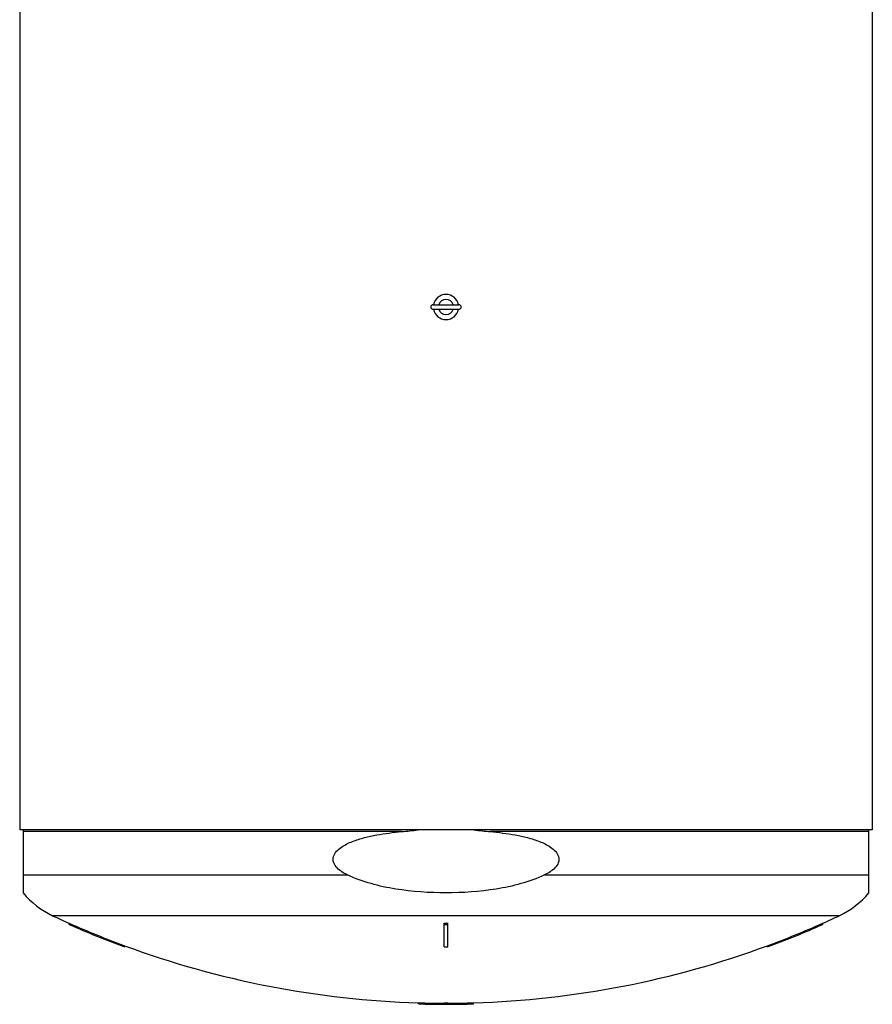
# Model space of a CAD drawing. Header units: millimetres. Extents: x 0 to 297, y 0 to 210.
# Tile 3 of 26: x 138 to 161, y 71 to 98. Entities that reach past the tile are written whole.
import ezdxf

# ---------------------------------------------------------------- set-up
doc = ezdxf.new("R2010")
doc.units = ezdxf.units.MM
doc.header["$LTSCALE"] = 16.335
doc.layers.get('0').update_dxf_attribs({"linetype": 'CONTINUOUS'})
doc.layers.add('AXES_REF', color=7, linetype='CONTINUOUS')

msp = doc.modelspace()

# ---------------------------------------------------------------- linework, layer by layer
at = {"color": 7, "linetype": 'Continuous'}
for p, q in [((137.824, 120.038), (137.824, 76.038)), ((160.964, 120.038), (160.964, 76.038)), ((149.042, 90.3), (149.747, 90.3)), ((149.042, 90.175), (149.746, 90.175)), ((160.964, 76.038), (137.824, 76.038)), ((137.919, 76.038), (137.919, 74.331)), ((160.869, 74.331), (160.869, 76.038)), ((139.169, 73.473), (139.169, 73.506)), ((149.344, 72.864), (149.344, 73.506)), ((149.444, 72.864), (149.444, 73.506)), ((159.619, 73.473), (159.619, 73.506)), ((140.669, 72.864), (140.669, 72.896)), ((158.119, 72.864), (158.119, 72.896)), ((148.644, 71.317), (148.644, 71.347)), ((149.344, 71.305), (149.344, 71.347)), ((149.444, 71.305), (149.444, 71.347)), ((150.144, 71.317), (150.144, 71.347))]:
    msp.add_line(p, q, dxfattribs=at)
at = {"color": 9, "linetype": 'Continuous'}
for p, q in [((148.189, 75.993), (137.919, 75.993)), ((160.869, 75.993), (150.6, 75.993)), ((137.919, 74.818), (146.719, 74.818)), ((152.069, 74.818), (160.869, 74.818))]:
    msp.add_line(p, q, dxfattribs=at)
at = {"color": 7, "linetype": 'Continuous'}
for centre, radius, start, end in [((149.394, 90.238), 0.343, 10.5151, 169.4849), ((149.394, 90.238), 0.204, 17.8806, 162.1194), ((149.042, 90.238), 0.0625, 90, 270), ((149.394, 90.238), 0.343, 190.5151, 349.4849), ((149.394, 90.238), 0.204, 197.8806, 342.1194), ((149.747, 90.238), 0.0625, 270, 90), ((139.694, 75.794), 2.3, 219.4897, 244.9081), ((159.094, 75.794), 2.3, 295.0919, 320.5103), ((149.394, 96.509), 25.174, 244.9081, 246.0349), ((149.394, 96.509), 25.174, 293.9651, 295.0919), ((149.394, 96.509), 25.173, 246.0348, 249.7208), ((149.394, 96.509), 25.203, 246.0651, 249.746), ((149.394, 96.509), 23.003, 269.8755, 270.1245), ((149.394, 96.509), 23.036, 269.8756, 270.1244), ((149.394, 96.509), 25.173, 290.2792, 293.9652), ((149.394, 96.509), 25.203, 290.254, 293.9349), ((149.394, 96.509), 25.174, 249.7208, 268.2927), ((149.394, 96.509), 23.645, 269.8788, 270.1212), ((149.394, 96.509), 25.174, 271.7073, 290.2792), ((149.394, 96.509), 25.173, 268.2927, 269.8862), ((149.394, 96.509), 25.203, 268.2948, 269.8863), ((149.394, 96.509), 25.162, 269.8861, 270.1139), ((149.394, 96.509), 25.192, 269.8863, 270.1137), ((149.394, 96.509), 25.204, 269.8863, 270.1137), ((149.394, 96.509), 25.173, 270.1138, 271.7073), ((149.394, 96.509), 25.203, 270.1137, 271.7052)]:
    msp.add_arc(centre, radius, start, end, dxfattribs=at)
for points, knots in [([(146.719, 74.818), (146.668, 74.843), (146.569, 74.898), (146.434, 75.002), (146.349, 75.12), (146.325, 75.233), (146.34, 75.347), (146.421, 75.469), (146.597, 75.612), (146.856, 75.735), (147.181, 75.835), (147.625, 75.93), (147.963, 75.972), (148.189, 75.993)], [0, 0, 0, 0, 0.062577, 0.12508, 0.187262, 0.218457, 0.249646, 0.311758, 0.374246, 0.499227, 0.6244, 0.749612, 1, 1, 1, 1]), ([(150.6, 75.993), (150.825, 75.972), (151.164, 75.93), (151.608, 75.835), (151.933, 75.735), (152.192, 75.612), (152.368, 75.469), (152.448, 75.347), (152.464, 75.233), (152.44, 75.12), (152.355, 75.002), (152.22, 74.898), (152.12, 74.843), (152.069, 74.818)], [0, 0, 0, 0, 0.250388, 0.3756, 0.500773, 0.625755, 0.688243, 0.750355, 0.781543, 0.812738, 0.87492, 0.937423, 1, 1, 1, 1]), ([(152.069, 74.818), (151.864, 74.719), (151.431, 74.566), (150.537, 74.378), (149.394, 74.3), (148.252, 74.378), (147.357, 74.566), (146.925, 74.719), (146.719, 74.818)], [0, 0, 0, 0, 0.124965, 0.250021, 0.5, 0.749979, 0.875035, 1, 1, 1, 1])]:
    msp.add_open_spline(points, degree=3, knots=knots, dxfattribs=at)
for points in [[(148.189, 75.993), (148.338, 76.006), (148.487, 76.022), (148.636, 76.038)], [(150.152, 76.038), (150.301, 76.022), (150.45, 76.006), (150.6, 75.993)]]:
    msp.add_open_spline(points, degree=3, dxfattribs=at)
at = {"layer": 'AXES_REF', "color": 9, "linetype": 'Continuous'}
msp.add_line((160.07, 73.711), (138.719, 73.711), dxfattribs=at)

doc.saveas('drawing.dxf')
